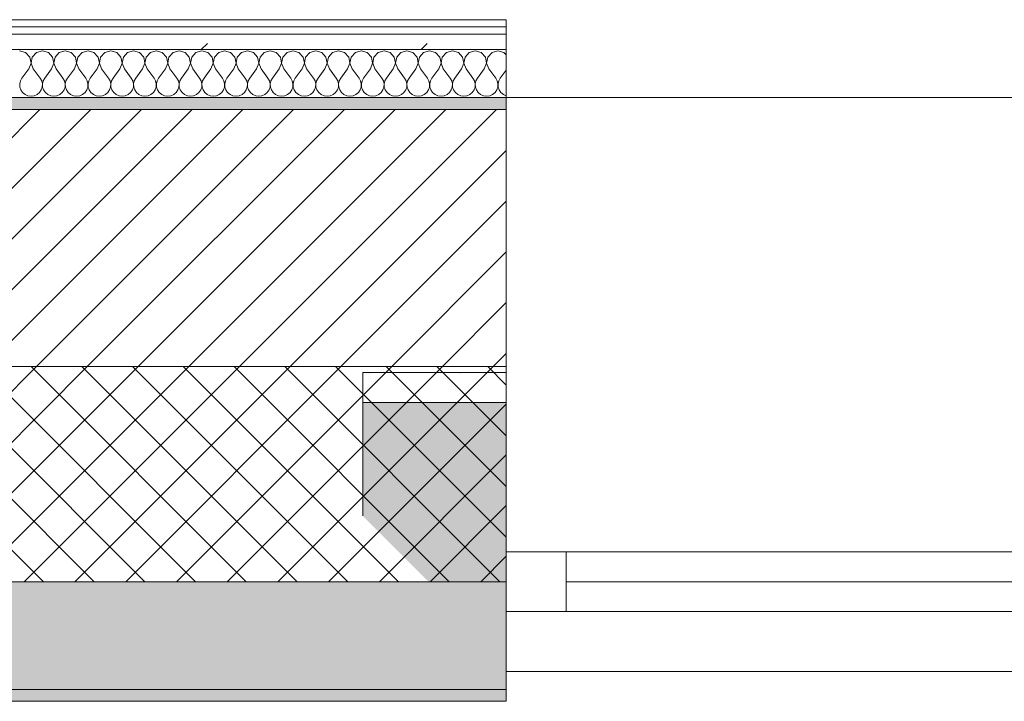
# Model space of a CAD drawing. Header units: millimetres. Extents: x -30280 to 19093, y -17460 to 4378.
# Tile 68 of 188: x -14543 to -13719, y -1699 to -1129. Entities that reach past the tile are written whole.
import ezdxf

# ---------------------------------------------------------------- set-up
doc = ezdxf.new("R2010")
doc.units = ezdxf.units.MM
doc.header["$MEASUREMENT"] = 0
doc.linetypes.add('Wipeout_Contour', pattern=[1000, 0, -1000])
for name, color, linetype in [('12_FAÇ_Façana', 7, 'Continuous'), ('Nuevo_08_E_Envans secs', 7, 'Continuous'), ('Ventanas Archicad', 7, 'Continuous')]:
    doc.layers.add(name, color=color, linetype=linetype)
for name, color, linetype, lineweight in [('12_FAÇ_Façana_Pluma_Nº__1', 7, 'Continuous', 5), ('12_FAÇ_Façana_Pluma_Nº__2', 8, 'Continuous', 5), ('12_FAÇ_Façana_Pluma_Nº__7', 7, 'Continuous', 5), ('Nuevo_08_E_Envans secs_Pluma_Nº__1', 7, 'Continuous', 5), ('Ventanas Archicad_Pluma_Nº__1', 7, 'Continuous', 5), ('Ventanas Archicad_Pluma_Nº__7', 7, 'Continuous', 5)]:
    doc.layers.add(name, color=color, linetype=linetype, lineweight=lineweight)
for name, color, linetype, lineweight, true_color in [('12_FAÇ_Façana_Pluma_Nº__102', 7, 'Continuous', 5, 0xcccccc), ('12_FAÇ_Façana_Pluma_Nº__174', 7, 'Continuous', 13, 0xe4ad2c), ('12_FAÇ_Façana_Pluma_Nº__176', 7, 'Continuous', 15, 0x93a0c6), ('Nuevo_08_E_Envans secs_Pluma_Nº__102', 7, 'Continuous', 5, 0xcccccc), ('Nuevo_08_E_Envans secs_Pluma_Nº__171', 171, 'Continuous', 13, 0xaaaaff), ('Nuevo_08_E_Envans secs_Pluma_Nº__177', 7, 'Continuous', 15, 0xf7e046)]:
    doc.layers.add(name, color=color, linetype=linetype, lineweight=lineweight, true_color=true_color)
pattern_1 = [(0, (0, 0), (0, 75), [0, -75])]
pattern_2 = [(45, (0, 0), (-183.8478, 183.8478), [195, -65]), (45, (7e-14, 183.85), (-183.8478, 183.8478), [195, -65])]

# ---------------------------------------------------------------- blocks, each defined once
blk = doc.blocks.new('Ventana Vertical Multi-Faja 27_5')
at = {"layer": 'Ventanas Archicad_Pluma_Nº__1', "color": 7, "linetype": 'Continuous', "lineweight": 5}
for p, q in [((-600, 50), (600, 50)), ((-600, 0), (-550, 0)), ((-550, 0), (-550, -50)), ((-550, 0), (550, 0)), ((550, -50), (550, 0)), ((550, 0), (600, 0)), ((-550, -25), (550, -25)), ((-550, -50), (-600, -50)), ((550, -50), (-550, -50)), ((600, -50), (550, -50)), ((-600, -200), (-600, -175)), ((600, -200), (600, -175)), ((-600, -430), (600, -430))]:
    blk.add_line(p, q, dxfattribs=at)
at = {"layer": 'Ventanas Archicad_Pluma_Nº__7', "color": 7, "linetype": 'Continuous', "lineweight": 5}
for p, q in [((-600, 50), (-600, 40)), ((600, 50), (600, 40)), ((-600, 40), (-600, 0)), ((-600, 40), (-600, 0)), ((600, 40), (600, 0)), ((600, 40), (600, 0)), ((-600, 0), (-600, -50)), ((-600, 0), (-600, -50)), ((-600, 0), (-600, -50)), ((-600, 0), (-600, -50)), ((600, 0), (600, -50)), ((600, 0), (600, -50)), ((600, 0), (600, -50)), ((600, 0), (600, -50)), ((-600, -50), (-600, -80)), ((-600, -50), (-600, -80)), ((600, -50), (600, -80)), ((600, -50), (600, -80)), ((-600, -80), (-600, -175)), ((-600, -80), (-600, -175)), ((600, -80), (600, -175)), ((600, -80), (600, -175)), ((-600, -200), (-600, -420)), ((600, -200), (600, -420)), ((-600, -420), (-600, -430)), ((600, -420), (600, -430))]:
    blk.add_line(p, q, dxfattribs=at)
blk = doc.blocks.new('Muro_11_1', base_point=(-14135.93, -1193.98))
at = {"layer": '12_FAÇ_Façana', "linetype": 'Continuous', "lineweight": 0, "true_color": 0x000000}
h = blk.add_hatch(dxfattribs=at)
h.set_pattern_fill('Yeso_0001', color=18, style=0, pattern_type=2)
h.set_pattern_definition(pattern_1)
h.paths.add_polyline_path([(-14135.93, -1423.98), (-14255.93, -1423.98), (-14255.93, -1448.98), (-14135.93, -1448.98)])
h = blk.add_hatch(dxfattribs=at)
h.set_pattern_fill('Yeso_0001', color=18, style=0, pattern_type=2)
h.set_pattern_definition(pattern_1)
h.paths.add_polyline_path([(-12935.93, -1423.98), (-12935.93, -1448.98), (-12815.93, -1448.98), (-12815.93, -1423.98)])
at = {"layer": '12_FAÇ_Façana_Pluma_Nº__102', "linetype": 'Continuous', "lineweight": 0, "true_color": 0xe5e5e5}
for points in [[(-14255.93, -1543.98), (-14135.93, -1663.98), (-14135.93, -1448.98), (-14255.93, -1448.98)], [(-12815.93, -1543.98), (-12815.93, -1448.98), (-12935.93, -1448.98), (-12935.93, -1663.98)]]:
    blk.add_hatch(color=254, dxfattribs=at).paths.add_polyline_path(points)
at = {"layer": '12_FAÇ_Façana_Pluma_Nº__1', "color": 7, "linetype": 'Continuous', "lineweight": 5}
for p, q in [((-14255.93, -1423.98), (-14135.93, -1423.98)), ((-14255.93, -1448.98), (-14255.93, -1423.98)), ((-14135.93, -1423.98), (-14135.93, -1448.98)), ((-12935.93, -1423.98), (-12935.93, -1448.98)), ((-12815.93, -1423.98), (-12935.93, -1423.98)), ((-12815.93, -1448.98), (-12815.93, -1423.98)), ((-14135.93, -1448.98), (-14255.93, -1448.98)), ((-12935.93, -1448.98), (-12815.93, -1448.98))]:
    blk.add_line(p, q, dxfattribs=at)
at = {"layer": '12_FAÇ_Façana_Pluma_Nº__7', "color": 7, "linetype": 'Continuous', "lineweight": 5}
for p, q in [((-14135.93, -1203.98), (-14135.93, -1193.98)), ((-12935.93, -1203.98), (-12935.93, -1193.98)), ((-14135.93, -1423.98), (-14135.93, -1203.98)), ((-12935.93, -1423.98), (-12935.93, -1203.98)), ((-14255.93, -1543.98), (-14255.93, -1448.98)), ((-14135.93, -1543.98), (-14135.93, -1448.98)), ((-14135.93, -1543.98), (-14135.93, -1448.98)), ((-12935.93, -1543.98), (-12935.93, -1448.98)), ((-12935.93, -1543.98), (-12935.93, -1448.98)), ((-12815.93, -1543.98), (-12815.93, -1448.98)), ((-14135.93, -1573.98), (-14135.93, -1543.98)), ((-14135.93, -1573.98), (-14135.93, -1543.98)), ((-12935.93, -1573.98), (-12935.93, -1543.98)), ((-12935.93, -1573.98), (-12935.93, -1543.98)), ((-14135.93, -1623.98), (-14135.93, -1573.98)), ((-14135.93, -1623.98), (-14135.93, -1573.98)), ((-12935.93, -1623.98), (-12935.93, -1573.98)), ((-12935.93, -1623.98), (-12935.93, -1573.98)), ((-14135.93, -1663.98), (-14135.93, -1623.98)), ((-14135.93, -1663.98), (-14135.93, -1623.98)), ((-12935.93, -1663.98), (-12935.93, -1623.98)), ((-12935.93, -1663.98), (-12935.93, -1623.98)), ((-14135.93, -1673.98), (-14135.93, -1663.98)), ((-12935.93, -1673.98), (-12935.93, -1663.98))]:
    blk.add_line(p, q, dxfattribs=at)
at = {"layer": 'Ventanas Archicad', "color": 253, "linetype": 'Continuous', "lineweight": 5, "true_color": 0xa4a4a6, "zscale": 1000, "rotation": 180}
blk.add_blockref('Ventana Vertical Multi-Faja 27_5', (-13535.93, -1623.98), dxfattribs=at)
blk = doc.blocks.new('Muro_12_1', base_point=(-16936.43, -1193.98))
at = {"layer": '12_FAÇ_Façana_Pluma_Nº__102', "linetype": 'Continuous', "lineweight": 0, "true_color": 0xe5e5e5}
for points in [[(-16936.43, -1688.98), (-14135.93, -1688.98), (-14135.93, -1598.98), (-16936.43, -1598.98)], [(-16936.43, -1698.98), (-14135.93, -1698.98), (-14135.93, -1688.98), (-16936.43, -1688.98)]]:
    blk.add_hatch(color=254, dxfattribs=at).paths.add_polyline_path(points)
at = {"layer": '12_FAÇ_Façana_Pluma_Nº__174', "linetype": 'Continuous', "lineweight": 13, "true_color": 0xe4ad2c}
h = blk.add_hatch(dxfattribs=at)
h.set_pattern_fill('SATE_Aislamiento_0001', color=42, style=0, pattern_type=2)
h.set_pattern_definition([(45, (0, 0), (-21.213203, 21.213203), []), (135, (0, 0), (21.213203, 21.213203), [])])
h.paths.add_polyline_path([(-16936.43, -1598.98), (-14135.93, -1598.98), (-14135.93, -1418.98), (-16936.43, -1418.98)])
at = {"layer": '12_FAÇ_Façana_Pluma_Nº__176', "linetype": 'Continuous', "lineweight": 0, "true_color": 0x495063}
blk.add_hatch(color=251, dxfattribs=at).paths.add_polyline_path([(-14135.93, -1193.98), (-16936.43, -1193.98), (-16936.43, -1203.98), (-14135.93, -1203.98)])
at = {"layer": '12_FAÇ_Façana_Pluma_Nº__2', "linetype": 'Continuous', "lineweight": 5}
h = blk.add_hatch(dxfattribs=at)
h.set_pattern_fill('Ceramic_0001', color=8, style=0, pattern_type=2)
h.set_pattern_definition([(45, (0, 0), (-21.213203, 21.213203), [])])
h.paths.add_polyline_path([(-16936.43, -1418.98), (-14135.93, -1418.98), (-14135.93, -1203.98), (-16936.43, -1203.98)])
at = {"layer": '12_FAÇ_Façana_Pluma_Nº__7', "color": 7, "linetype": 'Continuous', "lineweight": 5}
for p, q in [((-14135.93, -1203.98), (-16936.43, -1203.98)), ((-16936.43, -1418.98), (-14135.93, -1418.98)), ((-16936.43, -1598.98), (-14135.93, -1598.98)), ((-16936.43, -1688.98), (-14135.93, -1688.98))]:
    blk.add_line(p, q, dxfattribs=at)
at = {"layer": '12_FAÇ_Façana_Pluma_Nº__7', "color": 7, "linetype": 'Continuous', "lineweight": 5, "flags": 128}
for points in [[(-14135.93, -1193.98), (-16936.43, -1193.98)], [(-14135.93, -1423.98), (-14135.93, -1418.98)], [(-14135.93, -1598.98), (-14135.93, -1543.98)], [(-14135.93, -1698.98), (-14135.93, -1663.98)], [(-16936.43, -1698.98), (-14135.93, -1698.98)]]:
    blk.add_lwpolyline(points, dxfattribs=at)
blk = doc.blocks.new('*X444')
at = {"layer": 'Nuevo_08_E_Envans secs_Pluma_Nº__102', "color": 254, "linetype": 'Continuous', "lineweight": 5, "true_color": 0xcccccc}
for p, q in [((-14537.85, -1156.35), (-14542.86, -1154.93)), ((-14534.34, -1160.19), (-14537.85, -1156.35)), ((-14533.37, -1165.31), (-14534.34, -1160.19)), ((-14532.33, -1160.19), (-14533.29, -1165.31)), ((-14528.82, -1156.35), (-14532.33, -1160.19)), ((-14523.81, -1154.93), (-14528.82, -1156.35)), ((-14518.8, -1156.35), (-14523.81, -1154.93)), ((-14515.29, -1160.19), (-14518.8, -1156.35)), ((-14514.32, -1165.31), (-14515.29, -1160.19)), ((-14513.28, -1160.19), (-14514.25, -1165.31)), ((-14509.77, -1156.35), (-14513.28, -1160.19)), ((-14504.76, -1154.93), (-14509.77, -1156.35)), ((-14499.75, -1156.35), (-14504.76, -1154.93)), ((-14496.24, -1160.19), (-14499.75, -1156.35)), ((-14495.28, -1165.31), (-14496.24, -1160.19)), ((-14494.23, -1160.19), (-14495.2, -1165.31)), ((-14490.72, -1156.35), (-14494.23, -1160.19)), ((-14485.71, -1154.93), (-14490.72, -1156.35)), ((-14480.71, -1156.35), (-14485.71, -1154.93)), ((-14477.2, -1160.19), (-14480.71, -1156.35)), ((-14476.23, -1165.31), (-14477.2, -1160.19)), ((-14475.19, -1160.19), (-14476.15, -1165.31)), ((-14471.67, -1156.35), (-14475.19, -1160.19)), ((-14466.67, -1154.93), (-14471.67, -1156.35)), ((-14461.66, -1156.35), (-14466.67, -1154.93)), ((-14458.15, -1160.19), (-14461.66, -1156.35)), ((-14457.18, -1165.31), (-14458.15, -1160.19)), ((-14456.14, -1160.19), (-14457.1, -1165.31)), ((-14452.63, -1156.35), (-14456.14, -1160.19)), ((-14447.62, -1154.93), (-14452.63, -1156.35)), ((-14442.61, -1156.35), (-14447.62, -1154.93)), ((-14439.1, -1160.19), (-14442.61, -1156.35)), ((-14438.13, -1165.31), (-14439.1, -1160.19)), ((-14437.09, -1160.19), (-14438.06, -1165.31)), ((-14433.58, -1156.35), (-14437.09, -1160.19)), ((-14428.57, -1154.93), (-14433.58, -1156.35)), ((-14423.56, -1156.35), (-14428.57, -1154.93)), ((-14420.05, -1160.19), (-14423.56, -1156.35)), ((-14419.09, -1165.31), (-14420.05, -1160.19)), ((-14418.04, -1160.19), (-14419.01, -1165.31)), ((-14414.53, -1156.35), (-14418.04, -1160.19)), ((-14409.52, -1154.93), (-14414.53, -1156.35)), ((-14404.52, -1156.35), (-14409.52, -1154.93)), ((-14401.01, -1160.19), (-14404.52, -1156.35)), ((-14400.04, -1165.31), (-14401.01, -1160.19)), ((-14398.99, -1160.19), (-14399.96, -1165.31)), ((-14395.48, -1156.35), (-14398.99, -1160.19)), ((-14390.48, -1154.93), (-14395.48, -1156.35)), ((-14385.47, -1156.35), (-14390.48, -1154.93)), ((-14381.96, -1160.19), (-14385.47, -1156.35)), ((-14380.99, -1165.31), (-14381.96, -1160.19)), ((-14379.95, -1160.19), (-14380.91, -1165.31)), ((-14376.44, -1156.35), (-14379.95, -1160.19)), ((-14371.43, -1154.93), (-14376.44, -1156.35)), ((-14366.42, -1156.35), (-14371.43, -1154.93)), ((-14362.91, -1160.19), (-14366.42, -1156.35)), ((-14361.94, -1165.31), (-14362.91, -1160.19)), ((-14360.9, -1160.19), (-14361.87, -1165.31)), ((-14357.39, -1156.35), (-14360.9, -1160.19)), ((-14352.38, -1154.93), (-14357.39, -1156.35)), ((-14347.37, -1156.35), (-14352.38, -1154.93)), ((-14343.86, -1160.19), (-14347.37, -1156.35)), ((-14342.9, -1165.31), (-14343.86, -1160.19)), ((-14341.85, -1160.19), (-14342.82, -1165.31)), ((-14338.34, -1156.35), (-14341.85, -1160.19)), ((-14333.33, -1154.93), (-14338.34, -1156.35)), ((-14328.33, -1156.35), (-14333.33, -1154.93)), ((-14324.81, -1160.19), (-14328.33, -1156.35)), ((-14323.85, -1165.31), (-14324.81, -1160.19)), ((-14322.8, -1160.19), (-14323.77, -1165.31)), ((-14319.29, -1156.35), (-14322.8, -1160.19)), ((-14314.29, -1154.93), (-14319.29, -1156.35)), ((-14309.28, -1156.35), (-14314.29, -1154.93)), ((-14305.77, -1160.19), (-14309.28, -1156.35)), ((-14304.8, -1165.31), (-14305.77, -1160.19)), ((-14303.76, -1160.19), (-14304.72, -1165.31)), ((-14300.25, -1156.35), (-14303.76, -1160.19)), ((-14295.24, -1154.93), (-14300.25, -1156.35)), ((-14290.23, -1156.35), (-14295.24, -1154.93)), ((-14286.72, -1160.19), (-14290.23, -1156.35)), ((-14285.75, -1165.31), (-14286.72, -1160.19)), ((-14284.71, -1160.19), (-14285.68, -1165.31)), ((-14281.2, -1156.35), (-14284.71, -1160.19)), ((-14276.19, -1154.93), (-14281.2, -1156.35)), ((-14271.18, -1156.35), (-14276.19, -1154.93)), ((-14267.67, -1160.19), (-14271.18, -1156.35)), ((-14266.71, -1165.31), (-14267.67, -1160.19)), ((-14265.66, -1160.19), (-14266.63, -1165.31)), ((-14262.15, -1156.35), (-14265.66, -1160.19)), ((-14257.14, -1154.93), (-14262.15, -1156.35)), ((-14252.14, -1156.35), (-14257.14, -1154.93)), ((-14248.62, -1160.19), (-14252.14, -1156.35)), ((-14247.66, -1165.31), (-14248.62, -1160.19)), ((-14246.61, -1160.19), (-14247.58, -1165.31)), ((-14243.1, -1156.35), (-14246.61, -1160.19)), ((-14238.1, -1154.93), (-14243.1, -1156.35)), ((-14233.09, -1156.35), (-14238.1, -1154.93)), ((-14229.58, -1160.19), (-14233.09, -1156.35)), ((-14228.61, -1165.31), (-14229.58, -1160.19)), ((-14227.57, -1160.19), (-14228.53, -1165.31)), ((-14224.05, -1156.35), (-14227.57, -1160.19)), ((-14219.05, -1154.93), (-14224.05, -1156.35)), ((-14214.04, -1156.35), (-14219.05, -1154.93)), ((-14210.53, -1160.19), (-14214.04, -1156.35)), ((-14209.56, -1165.31), (-14210.53, -1160.19)), ((-14208.52, -1160.19), (-14209.49, -1165.31)), ((-14205.01, -1156.35), (-14208.52, -1160.19)), ((-14200, -1154.93), (-14205.01, -1156.35)), ((-14194.99, -1156.35), (-14200, -1154.93)), ((-14191.48, -1160.19), (-14194.99, -1156.35)), ((-14190.51, -1165.31), (-14191.48, -1160.19)), ((-14189.47, -1160.19), (-14190.44, -1165.31)), ((-14185.96, -1156.35), (-14189.47, -1160.19)), ((-14180.95, -1154.93), (-14185.96, -1156.35)), ((-14175.95, -1156.35), (-14180.95, -1154.93)), ((-14172.43, -1160.19), (-14175.95, -1156.35)), ((-14171.47, -1165.31), (-14172.43, -1160.19)), ((-14170.42, -1160.19), (-14171.39, -1165.31)), ((-14166.91, -1156.35), (-14170.42, -1160.19)), ((-14161.9, -1154.93), (-14166.91, -1156.35)), ((-14156.9, -1156.35), (-14161.9, -1154.93)), ((-14153.39, -1160.19), (-14156.9, -1156.35)), ((-14152.42, -1165.31), (-14153.39, -1160.19)), ((-14151.38, -1160.19), (-14152.34, -1165.31)), ((-14147.86, -1156.35), (-14151.38, -1160.19)), ((-14142.86, -1154.93), (-14147.86, -1156.35)), ((-14137.85, -1156.35), (-14142.86, -1154.93)), ((-14135.93, -1158.45), (-14137.85, -1156.35)), ((-14535.24, -1170.17), (-14533.37, -1165.31)), ((-14533.29, -1165.31), (-14531.43, -1170.17)), ((-14516.19, -1170.17), (-14514.32, -1165.31)), ((-14514.25, -1165.31), (-14512.38, -1170.17)), ((-14497.14, -1170.17), (-14495.28, -1165.31)), ((-14495.2, -1165.31), (-14493.33, -1170.17)), ((-14478.1, -1170.17), (-14476.23, -1165.31)), ((-14476.15, -1165.31), (-14474.29, -1170.17)), ((-14459.05, -1170.17), (-14457.18, -1165.31)), ((-14457.1, -1165.31), (-14455.24, -1170.17)), ((-14440, -1170.17), (-14438.13, -1165.31)), ((-14438.06, -1165.31), (-14436.19, -1170.17)), ((-14420.95, -1170.17), (-14419.09, -1165.31)), ((-14419.01, -1165.31), (-14417.14, -1170.17)), ((-14401.9, -1170.17), (-14400.04, -1165.31)), ((-14399.96, -1165.31), (-14398.1, -1170.17)), ((-14382.86, -1170.17), (-14380.99, -1165.31)), ((-14380.91, -1165.31), (-14379.05, -1170.17)), ((-14363.81, -1170.17), (-14361.94, -1165.31)), ((-14361.87, -1165.31), (-14360, -1170.17)), ((-14344.76, -1170.17), (-14342.9, -1165.31)), ((-14342.82, -1165.31), (-14340.95, -1170.17)), ((-14325.71, -1170.17), (-14323.85, -1165.31)), ((-14323.77, -1165.31), (-14321.9, -1170.17)), ((-14306.67, -1170.17), (-14304.8, -1165.31)), ((-14304.72, -1165.31), (-14302.86, -1170.17)), ((-14287.62, -1170.17), (-14285.75, -1165.31)), ((-14285.68, -1165.31), (-14283.81, -1170.17)), ((-14268.57, -1170.17), (-14266.71, -1165.31)), ((-14266.63, -1165.31), (-14264.76, -1170.17)), ((-14249.52, -1170.17), (-14247.66, -1165.31)), ((-14247.58, -1165.31), (-14245.71, -1170.17)), ((-14230.48, -1170.17), (-14228.61, -1165.31)), ((-14228.53, -1165.31), (-14226.67, -1170.17)), ((-14211.43, -1170.17), (-14209.56, -1165.31)), ((-14209.49, -1165.31), (-14207.62, -1170.17)), ((-14192.38, -1170.17), (-14190.51, -1165.31)), ((-14190.44, -1165.31), (-14188.57, -1170.17)), ((-14173.33, -1170.17), (-14171.47, -1165.31)), ((-14171.39, -1165.31), (-14169.52, -1170.17)), ((-14154.29, -1170.17), (-14152.42, -1165.31)), ((-14152.34, -1165.31), (-14150.48, -1170.17)), ((-14535.24, -1170.17), (-14540.95, -1177.79)), ((-14531.43, -1170.17), (-14525.71, -1177.79)), ((-14516.19, -1170.17), (-14521.9, -1177.79)), ((-14512.38, -1170.17), (-14506.67, -1177.79)), ((-14497.14, -1170.17), (-14502.86, -1177.79)), ((-14493.33, -1170.17), (-14487.62, -1177.79)), ((-14478.1, -1170.17), (-14483.81, -1177.79)), ((-14474.29, -1170.17), (-14468.57, -1177.79)), ((-14459.05, -1170.17), (-14464.76, -1177.79)), ((-14455.24, -1170.17), (-14449.52, -1177.79)), ((-14440, -1170.17), (-14445.71, -1177.79)), ((-14436.19, -1170.17), (-14430.48, -1177.79)), ((-14420.95, -1170.17), (-14426.67, -1177.79)), ((-14417.14, -1170.17), (-14411.43, -1177.79)), ((-14401.9, -1170.17), (-14407.62, -1177.79)), ((-14398.1, -1170.17), (-14392.38, -1177.79)), ((-14382.86, -1170.17), (-14388.57, -1177.79)), ((-14379.05, -1170.17), (-14373.33, -1177.79)), ((-14363.81, -1170.17), (-14369.52, -1177.79)), ((-14360, -1170.17), (-14354.29, -1177.79)), ((-14344.76, -1170.17), (-14350.48, -1177.79)), ((-14340.95, -1170.17), (-14335.24, -1177.79)), ((-14325.71, -1170.17), (-14331.43, -1177.79)), ((-14321.9, -1170.17), (-14316.19, -1177.79)), ((-14306.67, -1170.17), (-14312.38, -1177.79)), ((-14302.86, -1170.17), (-14297.14, -1177.79)), ((-14287.62, -1170.17), (-14293.33, -1177.79)), ((-14283.81, -1170.17), (-14278.1, -1177.79)), ((-14268.57, -1170.17), (-14274.29, -1177.79)), ((-14264.76, -1170.17), (-14259.05, -1177.79)), ((-14249.52, -1170.17), (-14255.24, -1177.79)), ((-14245.71, -1170.17), (-14240, -1177.79)), ((-14230.48, -1170.17), (-14236.19, -1177.79)), ((-14226.67, -1170.17), (-14220.95, -1177.79)), ((-14211.43, -1170.17), (-14217.14, -1177.79)), ((-14207.62, -1170.17), (-14201.9, -1177.79)), ((-14192.38, -1170.17), (-14198.1, -1177.79)), ((-14188.57, -1170.17), (-14182.86, -1177.79)), ((-14173.33, -1170.17), (-14179.05, -1177.79)), ((-14169.52, -1170.17), (-14163.81, -1177.79)), ((-14154.29, -1170.17), (-14160, -1177.79)), ((-14150.48, -1170.17), (-14144.76, -1177.79)), ((-14135.93, -1171.09), (-14140.95, -1177.79)), ((-14542.22, -1180.08), (-14542.82, -1182.64)), ((-14542.82, -1182.64), (-14542.69, -1185.27)), ((-14542.69, -1185.27), (-14541.85, -1187.76)), ((-14540.95, -1177.79), (-14542.22, -1180.08)), ((-14524.44, -1180.08), (-14525.71, -1177.79)), ((-14524.81, -1187.76), (-14523.98, -1185.27)), ((-14523.85, -1182.64), (-14524.44, -1180.08)), ((-14523.98, -1185.27), (-14523.85, -1182.64)), ((-14523.18, -1180.08), (-14523.77, -1182.64)), ((-14523.77, -1182.64), (-14523.64, -1185.27)), ((-14523.64, -1185.27), (-14522.8, -1187.76)), ((-14521.9, -1177.79), (-14523.18, -1180.08)), ((-14505.4, -1180.08), (-14506.67, -1177.79)), ((-14505.77, -1187.76), (-14504.93, -1185.27)), ((-14504.8, -1182.64), (-14505.4, -1180.08)), ((-14504.93, -1185.27), (-14504.8, -1182.64)), ((-14504.13, -1180.08), (-14504.72, -1182.64)), ((-14504.72, -1182.64), (-14504.6, -1185.27)), ((-14504.6, -1185.27), (-14503.76, -1187.76)), ((-14502.86, -1177.79), (-14504.13, -1180.08)), ((-14486.35, -1180.08), (-14487.62, -1177.79)), ((-14486.72, -1187.76), (-14485.88, -1185.27)), ((-14485.75, -1182.64), (-14486.35, -1180.08)), ((-14485.88, -1185.27), (-14485.75, -1182.64)), ((-14485.08, -1180.08), (-14485.68, -1182.64)), ((-14485.68, -1182.64), (-14485.55, -1185.27)), ((-14485.55, -1185.27), (-14484.71, -1187.76)), ((-14483.81, -1177.79), (-14485.08, -1180.08)), ((-14467.3, -1180.08), (-14468.57, -1177.79)), ((-14467.67, -1187.76), (-14466.83, -1185.27)), ((-14466.71, -1182.64), (-14467.3, -1180.08)), ((-14466.83, -1185.27), (-14466.71, -1182.64)), ((-14466.03, -1180.08), (-14466.63, -1182.64)), ((-14466.63, -1182.64), (-14466.5, -1185.27)), ((-14466.5, -1185.27), (-14465.66, -1187.76)), ((-14464.76, -1177.79), (-14466.03, -1180.08)), ((-14448.25, -1180.08), (-14449.52, -1177.79)), ((-14448.62, -1187.76), (-14447.78, -1185.27)), ((-14447.66, -1182.64), (-14448.25, -1180.08)), ((-14447.78, -1185.27), (-14447.66, -1182.64)), ((-14446.99, -1180.08), (-14447.58, -1182.64)), ((-14447.58, -1182.64), (-14447.45, -1185.27)), ((-14447.45, -1185.27), (-14446.61, -1187.76)), ((-14445.71, -1177.79), (-14446.99, -1180.08)), ((-14429.2, -1180.08), (-14430.48, -1177.79)), ((-14429.58, -1187.76), (-14428.74, -1185.27)), ((-14428.61, -1182.64), (-14429.2, -1180.08)), ((-14428.74, -1185.27), (-14428.61, -1182.64)), ((-14427.94, -1180.08), (-14428.53, -1182.64)), ((-14428.53, -1182.64), (-14428.41, -1185.27)), ((-14428.41, -1185.27), (-14427.57, -1187.76)), ((-14426.67, -1177.79), (-14427.94, -1180.08)), ((-14410.16, -1180.08), (-14411.43, -1177.79)), ((-14410.53, -1187.76), (-14409.69, -1185.27)), ((-14409.56, -1182.64), (-14410.16, -1180.08)), ((-14409.69, -1185.27), (-14409.56, -1182.64)), ((-14408.89, -1180.08), (-14409.49, -1182.64)), ((-14409.49, -1182.64), (-14409.36, -1185.27)), ((-14409.36, -1185.27), (-14408.52, -1187.76)), ((-14407.62, -1177.79), (-14408.89, -1180.08)), ((-14391.11, -1180.08), (-14392.38, -1177.79)), ((-14391.48, -1187.76), (-14390.64, -1185.27)), ((-14390.51, -1182.64), (-14391.11, -1180.08)), ((-14390.64, -1185.27), (-14390.51, -1182.64)), ((-14389.84, -1180.08), (-14390.44, -1182.64)), ((-14390.44, -1182.64), (-14390.31, -1185.27)), ((-14390.31, -1185.27), (-14389.47, -1187.76)), ((-14388.57, -1177.79), (-14389.84, -1180.08)), ((-14372.06, -1180.08), (-14373.33, -1177.79)), ((-14372.43, -1187.76), (-14371.59, -1185.27)), ((-14371.47, -1182.64), (-14372.06, -1180.08)), ((-14371.59, -1185.27), (-14371.47, -1182.64)), ((-14370.8, -1180.08), (-14371.39, -1182.64)), ((-14371.39, -1182.64), (-14371.26, -1185.27)), ((-14371.26, -1185.27), (-14370.42, -1187.76)), ((-14369.52, -1177.79), (-14370.8, -1180.08)), ((-14353.01, -1180.08), (-14354.29, -1177.79)), ((-14353.39, -1187.76), (-14352.55, -1185.27)), ((-14352.42, -1182.64), (-14353.01, -1180.08)), ((-14352.55, -1185.27), (-14352.42, -1182.64)), ((-14351.75, -1180.08), (-14352.34, -1182.64)), ((-14352.34, -1182.64), (-14352.22, -1185.27)), ((-14352.22, -1185.27), (-14351.38, -1187.76)), ((-14350.48, -1177.79), (-14351.75, -1180.08)), ((-14333.97, -1180.08), (-14335.24, -1177.79)), ((-14334.34, -1187.76), (-14333.5, -1185.27)), ((-14333.37, -1182.64), (-14333.97, -1180.08)), ((-14333.5, -1185.27), (-14333.37, -1182.64)), ((-14332.7, -1180.08), (-14333.29, -1182.64)), ((-14333.29, -1182.64), (-14333.17, -1185.27)), ((-14333.17, -1185.27), (-14332.33, -1187.76)), ((-14331.43, -1177.79), (-14332.7, -1180.08)), ((-14314.92, -1180.08), (-14316.19, -1177.79)), ((-14315.29, -1187.76), (-14314.45, -1185.27)), ((-14314.32, -1182.64), (-14314.92, -1180.08)), ((-14314.45, -1185.27), (-14314.32, -1182.64)), ((-14313.65, -1180.08), (-14314.25, -1182.64)), ((-14314.25, -1182.64), (-14314.12, -1185.27)), ((-14314.12, -1185.27), (-14313.28, -1187.76)), ((-14312.38, -1177.79), (-14313.65, -1180.08)), ((-14295.87, -1180.08), (-14297.14, -1177.79)), ((-14296.24, -1187.76), (-14295.4, -1185.27)), ((-14295.28, -1182.64), (-14295.87, -1180.08)), ((-14295.4, -1185.27), (-14295.28, -1182.64)), ((-14294.6, -1180.08), (-14295.2, -1182.64)), ((-14295.2, -1182.64), (-14295.07, -1185.27)), ((-14295.07, -1185.27), (-14294.23, -1187.76)), ((-14293.33, -1177.79), (-14294.6, -1180.08)), ((-14276.82, -1180.08), (-14278.1, -1177.79)), ((-14277.2, -1187.76), (-14276.36, -1185.27)), ((-14276.23, -1182.64), (-14276.82, -1180.08)), ((-14276.36, -1185.27), (-14276.23, -1182.64)), ((-14275.56, -1180.08), (-14276.15, -1182.64)), ((-14276.15, -1182.64), (-14276.02, -1185.27)), ((-14276.02, -1185.27), (-14275.19, -1187.76)), ((-14274.29, -1177.79), (-14275.56, -1180.08)), ((-14257.78, -1180.08), (-14259.05, -1177.79)), ((-14258.15, -1187.76), (-14257.31, -1185.27)), ((-14257.18, -1182.64), (-14257.78, -1180.08)), ((-14257.31, -1185.27), (-14257.18, -1182.64)), ((-14256.51, -1180.08), (-14257.1, -1182.64)), ((-14257.1, -1182.64), (-14256.98, -1185.27)), ((-14256.98, -1185.27), (-14256.14, -1187.76)), ((-14255.24, -1177.79), (-14256.51, -1180.08)), ((-14238.73, -1180.08), (-14240, -1177.79)), ((-14239.1, -1187.76), (-14238.26, -1185.27)), ((-14238.13, -1182.64), (-14238.73, -1180.08)), ((-14238.26, -1185.27), (-14238.13, -1182.64)), ((-14237.46, -1180.08), (-14238.06, -1182.64)), ((-14238.06, -1182.64), (-14237.93, -1185.27)), ((-14237.93, -1185.27), (-14237.09, -1187.76)), ((-14236.19, -1177.79), (-14237.46, -1180.08)), ((-14219.68, -1180.08), (-14220.95, -1177.79)), ((-14220.05, -1187.76), (-14219.21, -1185.27)), ((-14219.09, -1182.64), (-14219.68, -1180.08)), ((-14219.21, -1185.27), (-14219.09, -1182.64)), ((-14218.41, -1180.08), (-14219.01, -1182.64)), ((-14219.01, -1182.64), (-14218.88, -1185.27)), ((-14218.88, -1185.27), (-14218.04, -1187.76)), ((-14217.14, -1177.79), (-14218.41, -1180.08)), ((-14200.63, -1180.08), (-14201.9, -1177.79)), ((-14201.01, -1187.76), (-14200.17, -1185.27)), ((-14200.04, -1182.64), (-14200.63, -1180.08)), ((-14200.17, -1185.27), (-14200.04, -1182.64)), ((-14199.37, -1180.08), (-14199.96, -1182.64)), ((-14199.96, -1182.64), (-14199.83, -1185.27)), ((-14199.83, -1185.27), (-14198.99, -1187.76)), ((-14198.1, -1177.79), (-14199.37, -1180.08)), ((-14181.59, -1180.08), (-14182.86, -1177.79)), ((-14181.96, -1187.76), (-14181.12, -1185.27)), ((-14180.99, -1182.64), (-14181.59, -1180.08)), ((-14181.12, -1185.27), (-14180.99, -1182.64)), ((-14180.32, -1180.08), (-14180.91, -1182.64)), ((-14180.91, -1182.64), (-14180.79, -1185.27)), ((-14180.79, -1185.27), (-14179.95, -1187.76)), ((-14179.05, -1177.79), (-14180.32, -1180.08)), ((-14162.54, -1180.08), (-14163.81, -1177.79)), ((-14162.91, -1187.76), (-14162.07, -1185.27)), ((-14161.94, -1182.64), (-14162.54, -1180.08)), ((-14162.07, -1185.27), (-14161.94, -1182.64)), ((-14161.27, -1180.08), (-14161.87, -1182.64)), ((-14161.87, -1182.64), (-14161.74, -1185.27)), ((-14161.74, -1185.27), (-14160.9, -1187.76)), ((-14160, -1177.79), (-14161.27, -1180.08)), ((-14143.49, -1180.08), (-14144.76, -1177.79)), ((-14143.86, -1187.76), (-14143.02, -1185.27)), ((-14142.9, -1182.64), (-14143.49, -1180.08)), ((-14143.02, -1185.27), (-14142.9, -1182.64)), ((-14142.22, -1180.08), (-14142.82, -1182.64)), ((-14142.82, -1182.64), (-14142.69, -1185.27)), ((-14142.69, -1185.27), (-14141.85, -1187.76)), ((-14140.95, -1177.79), (-14142.22, -1180.08)), ((-14541.85, -1187.76), (-14540.36, -1189.92)), ((-14540.36, -1189.92), (-14538.34, -1191.6)), ((-14538.34, -1191.6), (-14535.94, -1192.66)), ((-14535.94, -1192.66), (-14533.33, -1193.02)), ((-14533.33, -1193.02), (-14530.73, -1192.66)), ((-14530.73, -1192.66), (-14528.33, -1191.6)), ((-14528.33, -1191.6), (-14526.3, -1189.92)), ((-14526.3, -1189.92), (-14524.81, -1187.76)), ((-14522.8, -1187.76), (-14521.32, -1189.92)), ((-14521.32, -1189.92), (-14519.29, -1191.6)), ((-14519.29, -1191.6), (-14516.89, -1192.66)), ((-14516.89, -1192.66), (-14514.29, -1193.02)), ((-14514.29, -1193.02), (-14511.68, -1192.66)), ((-14511.68, -1192.66), (-14509.28, -1191.6)), ((-14509.28, -1191.6), (-14507.26, -1189.92)), ((-14507.26, -1189.92), (-14505.77, -1187.76)), ((-14503.76, -1187.76), (-14502.27, -1189.92)), ((-14502.27, -1189.92), (-14500.25, -1191.6)), ((-14500.25, -1191.6), (-14497.84, -1192.66)), ((-14497.84, -1192.66), (-14495.24, -1193.02)), ((-14495.24, -1193.02), (-14492.64, -1192.66)), ((-14492.64, -1192.66), (-14490.23, -1191.6)), ((-14490.23, -1191.6), (-14488.21, -1189.92)), ((-14488.21, -1189.92), (-14486.72, -1187.76)), ((-14484.71, -1187.76), (-14483.22, -1189.92)), ((-14483.22, -1189.92), (-14481.2, -1191.6)), ((-14481.2, -1191.6), (-14478.79, -1192.66)), ((-14478.79, -1192.66), (-14476.19, -1193.02)), ((-14476.19, -1193.02), (-14473.59, -1192.66)), ((-14473.59, -1192.66), (-14471.18, -1191.6)), ((-14471.18, -1191.6), (-14469.16, -1189.92)), ((-14469.16, -1189.92), (-14467.67, -1187.76)), ((-14465.66, -1187.76), (-14464.17, -1189.92)), ((-14464.17, -1189.92), (-14462.15, -1191.6)), ((-14462.15, -1191.6), (-14459.75, -1192.66)), ((-14459.75, -1192.66), (-14457.14, -1193.02)), ((-14457.14, -1193.02), (-14454.54, -1192.66)), ((-14454.54, -1192.66), (-14452.14, -1191.6)), ((-14452.14, -1191.6), (-14450.11, -1189.92)), ((-14450.11, -1189.92), (-14448.62, -1187.76)), ((-14446.61, -1187.76), (-14445.13, -1189.92)), ((-14445.13, -1189.92), (-14443.1, -1191.6)), ((-14443.1, -1191.6), (-14440.7, -1192.66)), ((-14440.7, -1192.66), (-14438.1, -1193.02)), ((-14438.1, -1193.02), (-14435.49, -1192.66)), ((-14435.49, -1192.66), (-14433.09, -1191.6)), ((-14433.09, -1191.6), (-14431.06, -1189.92)), ((-14431.06, -1189.92), (-14429.58, -1187.76)), ((-14427.57, -1187.76), (-14426.08, -1189.92)), ((-14426.08, -1189.92), (-14424.05, -1191.6)), ((-14424.05, -1191.6), (-14421.65, -1192.66)), ((-14421.65, -1192.66), (-14419.05, -1193.02)), ((-14419.05, -1193.02), (-14416.45, -1192.66)), ((-14416.45, -1192.66), (-14414.04, -1191.6)), ((-14414.04, -1191.6), (-14412.02, -1189.92)), ((-14412.02, -1189.92), (-14410.53, -1187.76)), ((-14408.52, -1187.76), (-14407.03, -1189.92)), ((-14407.03, -1189.92), (-14405.01, -1191.6)), ((-14405.01, -1191.6), (-14402.6, -1192.66)), ((-14402.6, -1192.66), (-14400, -1193.02)), ((-14400, -1193.02), (-14397.4, -1192.66)), ((-14397.4, -1192.66), (-14394.99, -1191.6)), ((-14394.99, -1191.6), (-14392.97, -1189.92)), ((-14392.97, -1189.92), (-14391.48, -1187.76)), ((-14389.47, -1187.76), (-14387.98, -1189.92)), ((-14387.98, -1189.92), (-14385.96, -1191.6)), ((-14385.96, -1191.6), (-14383.55, -1192.66)), ((-14383.55, -1192.66), (-14380.95, -1193.02)), ((-14380.95, -1193.02), (-14378.35, -1192.66)), ((-14378.35, -1192.66), (-14375.95, -1191.6)), ((-14375.95, -1191.6), (-14373.92, -1189.92)), ((-14373.92, -1189.92), (-14372.43, -1187.76)), ((-14370.42, -1187.76), (-14368.94, -1189.92)), ((-14368.94, -1189.92), (-14366.91, -1191.6)), ((-14366.91, -1191.6), (-14364.51, -1192.66)), ((-14364.51, -1192.66), (-14361.9, -1193.02)), ((-14361.9, -1193.02), (-14359.3, -1192.66)), ((-14359.3, -1192.66), (-14356.9, -1191.6)), ((-14356.9, -1191.6), (-14354.87, -1189.92)), ((-14354.87, -1189.92), (-14353.39, -1187.76)), ((-14351.38, -1187.76), (-14349.89, -1189.92)), ((-14349.89, -1189.92), (-14347.86, -1191.6)), ((-14347.86, -1191.6), (-14345.46, -1192.66)), ((-14345.46, -1192.66), (-14342.86, -1193.02)), ((-14342.86, -1193.02), (-14340.25, -1192.66)), ((-14340.25, -1192.66), (-14337.85, -1191.6)), ((-14337.85, -1191.6), (-14335.83, -1189.92)), ((-14335.83, -1189.92), (-14334.34, -1187.76)), ((-14332.33, -1187.76), (-14330.84, -1189.92)), ((-14330.84, -1189.92), (-14328.82, -1191.6)), ((-14328.82, -1191.6), (-14326.41, -1192.66)), ((-14326.41, -1192.66), (-14323.81, -1193.02)), ((-14323.81, -1193.02), (-14321.21, -1192.66)), ((-14321.21, -1192.66), (-14318.8, -1191.6)), ((-14318.8, -1191.6), (-14316.78, -1189.92)), ((-14316.78, -1189.92), (-14315.29, -1187.76)), ((-14313.28, -1187.76), (-14311.79, -1189.92)), ((-14311.79, -1189.92), (-14309.77, -1191.6)), ((-14309.77, -1191.6), (-14307.36, -1192.66)), ((-14307.36, -1192.66), (-14304.76, -1193.02)), ((-14304.76, -1193.02), (-14302.16, -1192.66)), ((-14302.16, -1192.66), (-14299.75, -1191.6)), ((-14299.75, -1191.6), (-14297.73, -1189.92)), ((-14297.73, -1189.92), (-14296.24, -1187.76)), ((-14294.23, -1187.76), (-14292.74, -1189.92)), ((-14292.74, -1189.92), (-14290.72, -1191.6)), ((-14290.72, -1191.6), (-14288.32, -1192.66)), ((-14288.32, -1192.66), (-14285.71, -1193.02)), ((-14285.71, -1193.02), (-14283.11, -1192.66)), ((-14283.11, -1192.66), (-14280.71, -1191.6)), ((-14280.71, -1191.6), (-14278.68, -1189.92)), ((-14278.68, -1189.92), (-14277.2, -1187.76)), ((-14275.19, -1187.76), (-14273.7, -1189.92)), ((-14273.7, -1189.92), (-14271.67, -1191.6)), ((-14271.67, -1191.6), (-14269.27, -1192.66)), ((-14269.27, -1192.66), (-14266.67, -1193.02)), ((-14266.67, -1193.02), (-14264.06, -1192.66)), ((-14264.06, -1192.66), (-14261.66, -1191.6)), ((-14261.66, -1191.6), (-14259.64, -1189.92)), ((-14259.64, -1189.92), (-14258.15, -1187.76)), ((-14256.14, -1187.76), (-14254.65, -1189.92)), ((-14254.65, -1189.92), (-14252.63, -1191.6)), ((-14252.63, -1191.6), (-14250.22, -1192.66)), ((-14250.22, -1192.66), (-14247.62, -1193.02)), ((-14247.62, -1193.02), (-14245.02, -1192.66)), ((-14245.02, -1192.66), (-14242.61, -1191.6)), ((-14242.61, -1191.6), (-14240.59, -1189.92)), ((-14240.59, -1189.92), (-14239.1, -1187.76)), ((-14237.09, -1187.76), (-14235.6, -1189.92)), ((-14235.6, -1189.92), (-14233.58, -1191.6)), ((-14233.58, -1191.6), (-14231.17, -1192.66)), ((-14231.17, -1192.66), (-14228.57, -1193.02)), ((-14228.57, -1193.02), (-14225.97, -1192.66)), ((-14225.97, -1192.66), (-14223.56, -1191.6)), ((-14223.56, -1191.6), (-14221.54, -1189.92)), ((-14221.54, -1189.92), (-14220.05, -1187.76)), ((-14218.04, -1187.76), (-14216.55, -1189.92)), ((-14216.55, -1189.92), (-14214.53, -1191.6)), ((-14214.53, -1191.6), (-14212.13, -1192.66)), ((-14212.13, -1192.66), (-14209.52, -1193.02)), ((-14209.52, -1193.02), (-14206.92, -1192.66)), ((-14206.92, -1192.66), (-14204.52, -1191.6)), ((-14204.52, -1191.6), (-14202.49, -1189.92)), ((-14202.49, -1189.92), (-14201.01, -1187.76)), ((-14198.99, -1187.76), (-14197.51, -1189.92)), ((-14197.51, -1189.92), (-14195.48, -1191.6)), ((-14195.48, -1191.6), (-14193.08, -1192.66)), ((-14193.08, -1192.66), (-14190.48, -1193.02)), ((-14190.48, -1193.02), (-14187.87, -1192.66)), ((-14187.87, -1192.66), (-14185.47, -1191.6)), ((-14185.47, -1191.6), (-14183.45, -1189.92)), ((-14183.45, -1189.92), (-14181.96, -1187.76)), ((-14179.95, -1187.76), (-14178.46, -1189.92)), ((-14178.46, -1189.92), (-14176.44, -1191.6)), ((-14176.44, -1191.6), (-14174.03, -1192.66)), ((-14174.03, -1192.66), (-14171.43, -1193.02)), ((-14171.43, -1193.02), (-14168.83, -1192.66)), ((-14168.83, -1192.66), (-14166.42, -1191.6)), ((-14166.42, -1191.6), (-14164.4, -1189.92)), ((-14164.4, -1189.92), (-14162.91, -1187.76)), ((-14160.9, -1187.76), (-14159.41, -1189.92)), ((-14159.41, -1189.92), (-14157.39, -1191.6)), ((-14157.39, -1191.6), (-14154.98, -1192.66)), ((-14154.98, -1192.66), (-14152.38, -1193.02)), ((-14152.38, -1193.02), (-14149.78, -1192.66)), ((-14149.78, -1192.66), (-14147.37, -1191.6)), ((-14147.37, -1191.6), (-14145.35, -1189.92)), ((-14145.35, -1189.92), (-14143.86, -1187.76)), ((-14141.85, -1187.76), (-14140.36, -1189.92)), ((-14140.36, -1189.92), (-14138.34, -1191.6)), ((-14138.34, -1191.6), (-14135.94, -1192.66))]:
    blk.add_line(p, q, dxfattribs=at)
blk = doc.blocks.new('Muro_121_1', base_point=(-16136.43, -1128.98))
at = {"layer": 'Nuevo_08_E_Envans secs_Pluma_Nº__1', "color": 7, "linetype": 'Continuous', "lineweight": 5, "flags": 128}
blk.add_lwpolyline([(-15990.43, -1193.98), (-14135.93, -1193.98)], dxfattribs=at)
at = {"color": 254, "linetype": 'Wipeout_Contour', "lineweight": 0, "ltscale": 60423.252171}
blk.add_wipeout([(-14135.93, -1128.98), (-15990.43, -1128.98), (-15990.43, -1134.98), (-14135.93, -1134.98)], dxfattribs=at).dxf.layer = 'Nuevo_08_E_Envans secs'
at = {"color": 254, "linetype": 'Wipeout_Contour', "lineweight": 0, "ltscale": 60427.951678}
blk.add_wipeout([(-14135.93, -1140.98), (-15990.43, -1140.98), (-15990.43, -1153.98), (-14135.93, -1153.98)], dxfattribs=at).dxf.layer = 'Nuevo_08_E_Envans secs'
at = {"layer": 'Nuevo_08_E_Envans secs_Pluma_Nº__171', "linetype": 'Continuous', "lineweight": 13, "true_color": 0xaaaaff}
h = blk.add_hatch(dxfattribs=at)
h.set_pattern_fill('Panellat_HPL_0001', color=161, style=0, pattern_type=2)
h.set_pattern_definition(pattern_2)
h.paths.add_polyline_path([(-14135.93, -1128.98), (-15990.43, -1128.98), (-15990.43, -1134.98), (-14135.93, -1134.98)])
at = {"layer": 'Nuevo_08_E_Envans secs_Pluma_Nº__177', "linetype": 'Continuous', "lineweight": 15, "true_color": 0xf7e046}
h = blk.add_hatch(dxfattribs=at)
h.set_pattern_fill('Panellat_HPL_0001', color=53, style=0, pattern_type=2)
h.set_pattern_definition(pattern_2)
h.paths.add_polyline_path([(-14135.93, -1140.98), (-15990.43, -1140.98), (-15990.43, -1153.98), (-14135.93, -1153.98)])
at = {"layer": 'Nuevo_08_E_Envans secs_Pluma_Nº__1', "color": 7, "linetype": 'Continuous', "lineweight": 5}
for p, q in [((-14135.93, -1134.98), (-15990.43, -1134.98)), ((-14135.93, -1140.98), (-15990.43, -1140.98)), ((-14135.93, -1153.98), (-15990.43, -1153.98))]:
    blk.add_line(p, q, dxfattribs=at)
at = {"layer": 'Nuevo_08_E_Envans secs_Pluma_Nº__1', "color": 7, "linetype": 'Continuous', "lineweight": 5, "flags": 128}
for points in [[(-14135.93, -1128.98), (-15990.43, -1128.98)], [(-14135.93, -1128.98), (-14135.93, -1134.98)], [(-14135.93, -1134.98), (-14135.93, -1140.98)], [(-14135.93, -1140.98), (-14135.93, -1153.98)], [(-14135.93, -1153.98), (-14135.93, -1193.98)]]:
    blk.add_lwpolyline(points, dxfattribs=at)
at = {"layer": 'Nuevo_08_E_Envans secs', "color": 7, "lineweight": 20}
blk.add_blockref('*X444', (0, 0), dxfattribs=at)

msp = doc.modelspace()

# ---------------------------------------------------------------- block references
at = {"layer": '12_FAÇ_Façana', "color": 7, "lineweight": 20}
for name, p in [('Muro_12_1', (-16936.431, -1193.976)), ('Muro_11_1', (-14135.931, -1193.976))]:
    msp.add_blockref(name, p, dxfattribs=at)

# ---------------------------------------------------------------- next in the draw order: block references
at = {"layer": 'Nuevo_08_E_Envans secs', "color": 7, "lineweight": 20}
msp.add_blockref('Muro_121_1', (-16136.431, -1128.976), dxfattribs=at)

doc.saveas('drawing.dxf')
